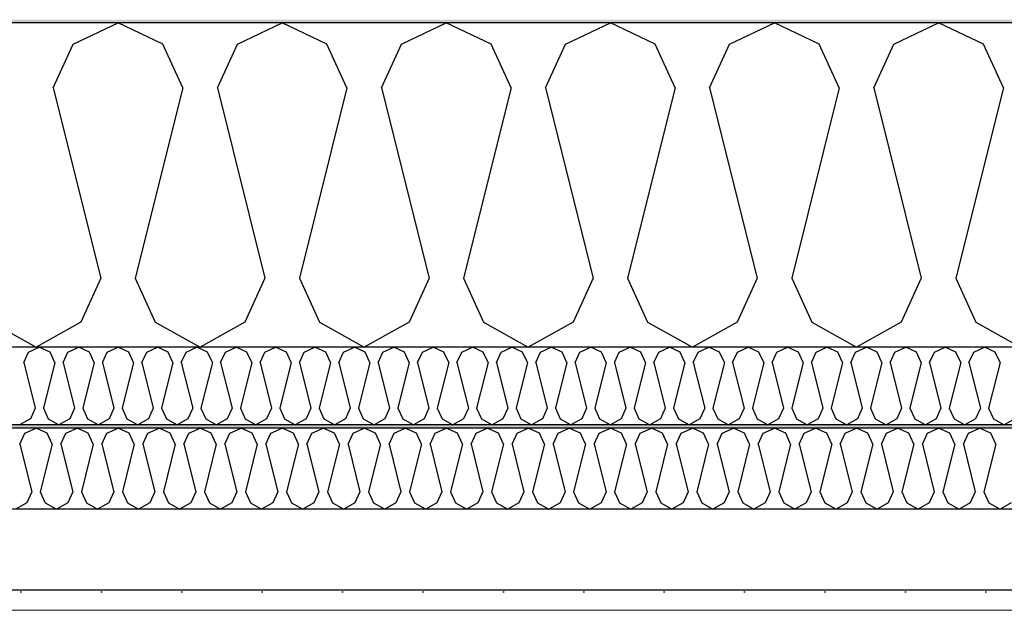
# Model space of a CAD drawing. Header units: millimetres. Extents: x -8544 to 51179, y -2070 to 13050.
# Tile 55 of 168: x 5449 to 6062, y 10381 to 10748. Entities that reach past the tile are written whole.
import ezdxf

# ---------------------------------------------------------------- set-up
doc = ezdxf.new("R2010")
doc.units = ezdxf.units.MM
doc.header["$LTSCALE"] = 0.5
doc.header["$MEASUREMENT"] = 0
doc.linetypes.add('PLINE', pattern=[0])
doc.layers.add('236- Innvendig kledning og overflate(Nye konstruksjoner)', color=7, linetype='Continuous', lineweight=0)
for name, color, linetype in [('256- Faste himlinger og overflatebehandling (Skravur)(Nye konstruksjoner)', 7, 'Continuous'), ('256- Faste himlinger og overflatebehandling(Nye konstruksjoner)', 7, 'Continuous'), ('261- Primærkonstruksjon (tak)', 7, 'Continuous'), ('261- Primærkonstruksjon (tak) (Skravur)', 7, 'Continuous'), ('262- Taktekking (Skravur)(Nye konstruksjoner)', 7, 'Continuous')]:
    doc.layers.add(name, color=color, linetype=linetype)

# ---------------------------------------------------------------- blocks, each defined once
blk = doc.blocks.new('*X3')
at = {"layer": '261- Primærkonstruksjon (tak) (Skravur)', "linetype": 'PLINE'}
for p, q in [((5482.56, 10733.26), (5510.43, 10746.45)), ((5538.3, 10733.26), (5510.43, 10746.45)), ((5584.61, 10733.26), (5612.47, 10746.45)), ((5640.34, 10733.26), (5612.47, 10746.45)), ((5686.65, 10733.26), (5714.52, 10746.45)), ((5742.39, 10733.26), (5714.52, 10746.45)), ((5788.7, 10733.26), (5816.56, 10746.45)), ((5844.43, 10733.26), (5816.56, 10746.45)), ((5890.74, 10733.26), (5918.61, 10746.45)), ((5946.48, 10733.26), (5918.61, 10746.45)), ((5992.79, 10733.26), (6020.65, 10746.45)), ((6048.52, 10733.26), (6020.65, 10746.45)), ((5470.13, 10705.94), (5482.56, 10733.26)), ((5550.73, 10705.94), (5538.3, 10733.26)), ((5572.17, 10705.94), (5584.61, 10733.26)), ((5652.78, 10705.94), (5640.34, 10733.26)), ((5674.22, 10705.94), (5686.65, 10733.26)), ((5754.82, 10705.94), (5742.39, 10733.26)), ((5776.26, 10705.94), (5788.7, 10733.26)), ((5856.87, 10705.94), (5844.43, 10733.26)), ((5878.31, 10705.94), (5890.74, 10733.26)), ((5958.91, 10705.94), (5946.48, 10733.26)), ((5980.35, 10705.94), (5992.79, 10733.26)), ((6060.96, 10705.94), (6048.52, 10733.26)), ((5470.13, 10705.94), (5499.71, 10587.6)), ((5550.73, 10705.94), (5521.15, 10587.6)), ((5572.17, 10705.94), (5601.75, 10587.6)), ((5652.78, 10705.94), (5623.19, 10587.6)), ((5674.22, 10705.94), (5703.8, 10587.6)), ((5754.82, 10705.94), (5725.24, 10587.6)), ((5776.26, 10705.94), (5805.84, 10587.6)), ((5856.87, 10705.94), (5827.28, 10587.6)), ((5878.31, 10705.94), (5907.89, 10587.6)), ((5958.91, 10705.94), (5929.33, 10587.6)), ((5980.35, 10705.94), (6009.93, 10587.6)), ((6060.96, 10705.94), (6031.37, 10587.6)), ((5499.71, 10587.6), (5487.27, 10560.28)), ((5521.15, 10587.6), (5533.58, 10560.28)), ((5601.75, 10587.6), (5589.32, 10560.28)), ((5623.19, 10587.6), (5635.63, 10560.28)), ((5703.8, 10587.6), (5691.36, 10560.28)), ((5725.24, 10587.6), (5737.67, 10560.28)), ((5805.84, 10587.6), (5793.41, 10560.28)), ((5827.28, 10587.6), (5839.72, 10560.28)), ((5907.89, 10587.6), (5895.45, 10560.28)), ((5929.33, 10587.6), (5941.76, 10560.28)), ((6009.93, 10587.6), (5997.5, 10560.28)), ((6031.37, 10587.6), (6043.81, 10560.28)), ((5431.54, 10560.28), (5459.41, 10544.72)), ((5487.27, 10560.28), (5459.41, 10544.72)), ((5533.58, 10560.28), (5561.45, 10544.72)), ((5589.32, 10560.28), (5561.45, 10544.72)), ((5635.63, 10560.28), (5663.5, 10544.72)), ((5691.36, 10560.28), (5663.5, 10544.72)), ((5737.67, 10560.28), (5765.54, 10544.72)), ((5793.41, 10560.28), (5765.54, 10544.72)), ((5839.72, 10560.28), (5867.59, 10544.72)), ((5895.45, 10560.28), (5867.59, 10544.72)), ((5941.76, 10560.28), (5969.63, 10544.72)), ((5997.5, 10560.28), (5969.63, 10544.72)), ((6043.81, 10560.28), (6071.68, 10544.72))]:
    blk.add_line(p, q, dxfattribs=at)
blk = doc.blocks.new('*X62')
at = {"layer": '256- Faste himlinger og overflatebehandling (Skravur)(Nye konstruksjoner)', "linetype": 'PLINE'}
for p, q in [((5454.76, 10541.56), (5461.45, 10544.72)), ((5468.14, 10541.56), (5461.45, 10544.72)), ((5479.25, 10541.56), (5485.94, 10544.72)), ((5492.63, 10541.56), (5485.94, 10544.72)), ((5503.74, 10541.56), (5510.43, 10544.72)), ((5517.12, 10541.56), (5510.43, 10544.72)), ((5528.23, 10541.56), (5534.92, 10544.72)), ((5541.61, 10541.56), (5534.92, 10544.72)), ((5552.72, 10541.56), (5559.41, 10544.72)), ((5566.1, 10541.56), (5559.41, 10544.72)), ((5577.21, 10541.56), (5583.9, 10544.72)), ((5590.59, 10541.56), (5583.9, 10544.72)), ((5601.7, 10541.56), (5608.39, 10544.72)), ((5615.08, 10541.56), (5608.39, 10544.72)), ((5626.19, 10541.56), (5632.88, 10544.72)), ((5639.57, 10541.56), (5632.88, 10544.72)), ((5650.69, 10541.56), (5657.37, 10544.72)), ((5664.06, 10541.56), (5657.37, 10544.72)), ((5675.18, 10541.56), (5681.86, 10544.72)), ((5688.55, 10541.56), (5681.86, 10544.72)), ((5699.67, 10541.56), (5706.36, 10544.72)), ((5713.04, 10541.56), (5706.36, 10544.72)), ((5724.16, 10541.56), (5730.85, 10544.72)), ((5737.53, 10541.56), (5730.85, 10544.72)), ((5748.65, 10541.56), (5755.34, 10544.72)), ((5762.02, 10541.56), (5755.34, 10544.72)), ((5773.14, 10541.56), (5779.83, 10544.72)), ((5786.52, 10541.56), (5779.83, 10544.72)), ((5797.63, 10541.56), (5804.32, 10544.72)), ((5811.01, 10541.56), (5804.32, 10544.72)), ((5822.12, 10541.56), (5828.81, 10544.72)), ((5835.5, 10541.56), (5828.81, 10544.72)), ((5846.61, 10541.56), (5853.3, 10544.72)), ((5859.99, 10541.56), (5853.3, 10544.72)), ((5871.1, 10541.56), (5877.79, 10544.72)), ((5884.48, 10541.56), (5877.79, 10544.72)), ((5895.59, 10541.56), (5902.28, 10544.72)), ((5908.97, 10541.56), (5902.28, 10544.72)), ((5920.08, 10541.56), (5926.77, 10544.72)), ((5933.46, 10541.56), (5926.77, 10544.72)), ((5944.57, 10541.56), (5951.26, 10544.72)), ((5957.95, 10541.56), (5951.26, 10544.72)), ((5969.07, 10541.56), (5975.75, 10544.72)), ((5982.44, 10541.56), (5975.75, 10544.72)), ((5993.56, 10541.56), (6000.24, 10544.72)), ((6006.93, 10541.56), (6000.24, 10544.72)), ((6018.05, 10541.56), (6024.74, 10544.72)), ((6031.42, 10541.56), (6024.74, 10544.72)), ((6042.54, 10541.56), (6049.23, 10544.72)), ((6055.91, 10541.56), (6049.23, 10544.72)), ((5451.77, 10535), (5454.76, 10541.56)), ((5471.12, 10535), (5468.14, 10541.56)), ((5476.27, 10535), (5479.25, 10541.56)), ((5495.61, 10535), (5492.63, 10541.56)), ((5500.76, 10535), (5503.74, 10541.56)), ((5520.1, 10535), (5517.12, 10541.56)), ((5525.25, 10535), (5528.23, 10541.56)), ((5544.59, 10535), (5541.61, 10541.56)), ((5549.74, 10535), (5552.72, 10541.56)), ((5569.08, 10535), (5566.1, 10541.56)), ((5574.23, 10535), (5577.21, 10541.56)), ((5593.57, 10535), (5590.59, 10541.56)), ((5598.72, 10535), (5601.7, 10541.56)), ((5618.06, 10535), (5615.08, 10541.56)), ((5623.21, 10535), (5626.19, 10541.56)), ((5642.56, 10535), (5639.57, 10541.56)), ((5647.7, 10535), (5650.69, 10541.56)), ((5667.05, 10535), (5664.06, 10541.56)), ((5672.19, 10535), (5675.18, 10541.56)), ((5691.54, 10535), (5688.55, 10541.56)), ((5696.68, 10535), (5699.67, 10541.56)), ((5716.03, 10535), (5713.04, 10541.56)), ((5721.17, 10535), (5724.16, 10541.56)), ((5740.52, 10535), (5737.53, 10541.56)), ((5745.66, 10535), (5748.65, 10541.56)), ((5765.01, 10535), (5762.02, 10541.56)), ((5770.15, 10535), (5773.14, 10541.56)), ((5789.5, 10535), (5786.52, 10541.56)), ((5794.65, 10535), (5797.63, 10541.56)), ((5813.99, 10535), (5811.01, 10541.56)), ((5819.14, 10535), (5822.12, 10541.56)), ((5838.48, 10535), (5835.5, 10541.56)), ((5843.63, 10535), (5846.61, 10541.56)), ((5862.97, 10535), (5859.99, 10541.56)), ((5868.12, 10535), (5871.1, 10541.56)), ((5887.46, 10535), (5884.48, 10541.56)), ((5892.61, 10535), (5895.59, 10541.56)), ((5911.95, 10535), (5908.97, 10541.56)), ((5917.1, 10535), (5920.08, 10541.56)), ((5936.44, 10535), (5933.46, 10541.56)), ((5941.59, 10535), (5944.57, 10541.56)), ((5960.94, 10535), (5957.95, 10541.56)), ((5966.08, 10535), (5969.07, 10541.56)), ((5985.43, 10535), (5982.44, 10541.56)), ((5990.57, 10535), (5993.56, 10541.56)), ((6009.92, 10535), (6006.93, 10541.56)), ((6015.06, 10535), (6018.05, 10541.56)), ((6034.41, 10535), (6031.42, 10541.56)), ((6039.55, 10535), (6042.54, 10541.56)), ((6058.9, 10535), (6055.91, 10541.56)), ((5451.77, 10535), (5458.87, 10506.6)), ((5471.12, 10535), (5464.02, 10506.6)), ((5476.27, 10535), (5483.37, 10506.6)), ((5495.61, 10535), (5488.51, 10506.6)), ((5500.76, 10535), (5507.86, 10506.6)), ((5520.1, 10535), (5513, 10506.6)), ((5525.25, 10535), (5532.35, 10506.6)), ((5544.59, 10535), (5537.49, 10506.6)), ((5549.74, 10535), (5556.84, 10506.6)), ((5569.08, 10535), (5561.98, 10506.6)), ((5574.23, 10535), (5581.33, 10506.6)), ((5593.57, 10535), (5586.47, 10506.6)), ((5598.72, 10535), (5605.82, 10506.6)), ((5618.06, 10535), (5610.96, 10506.6)), ((5623.21, 10535), (5630.31, 10506.6)), ((5642.56, 10535), (5635.46, 10506.6)), ((5647.7, 10535), (5654.8, 10506.6)), ((5667.05, 10535), (5659.95, 10506.6)), ((5672.19, 10535), (5679.29, 10506.6)), ((5691.54, 10535), (5684.44, 10506.6)), ((5696.68, 10535), (5703.78, 10506.6)), ((5716.03, 10535), (5708.93, 10506.6)), ((5721.17, 10535), (5728.27, 10506.6)), ((5740.52, 10535), (5733.42, 10506.6)), ((5745.66, 10535), (5752.76, 10506.6)), ((5765.01, 10535), (5757.91, 10506.6)), ((5770.15, 10535), (5777.25, 10506.6)), ((5789.5, 10535), (5782.4, 10506.6)), ((5794.65, 10535), (5801.75, 10506.6)), ((5813.99, 10535), (5806.89, 10506.6)), ((5819.14, 10535), (5826.24, 10506.6)), ((5838.48, 10535), (5831.38, 10506.6)), ((5843.63, 10535), (5850.73, 10506.6)), ((5862.97, 10535), (5855.87, 10506.6)), ((5868.12, 10535), (5875.22, 10506.6)), ((5887.46, 10535), (5880.36, 10506.6)), ((5892.61, 10535), (5899.71, 10506.6)), ((5911.95, 10535), (5904.85, 10506.6)), ((5917.1, 10535), (5924.2, 10506.6)), ((5936.44, 10535), (5929.35, 10506.6)), ((5941.59, 10535), (5948.69, 10506.6)), ((5960.94, 10535), (5953.84, 10506.6)), ((5966.08, 10535), (5973.18, 10506.6)), ((5985.43, 10535), (5978.33, 10506.6)), ((5990.57, 10535), (5997.67, 10506.6)), ((6009.92, 10535), (6002.82, 10506.6)), ((6015.06, 10535), (6022.16, 10506.6)), ((6034.41, 10535), (6027.31, 10506.6)), ((6039.55, 10535), (6046.65, 10506.6)), ((6058.9, 10535), (6051.8, 10506.6)), ((5458.87, 10506.6), (5455.89, 10500.04)), ((5464.02, 10506.6), (5467, 10500.04)), ((5483.37, 10506.6), (5480.38, 10500.04)), ((5488.51, 10506.6), (5491.5, 10500.04)), ((5507.86, 10506.6), (5504.87, 10500.04)), ((5513, 10506.6), (5515.99, 10500.04)), ((5532.35, 10506.6), (5529.36, 10500.04)), ((5537.49, 10506.6), (5540.48, 10500.04)), ((5556.84, 10506.6), (5553.85, 10500.04)), ((5561.98, 10506.6), (5564.97, 10500.04)), ((5581.33, 10506.6), (5578.34, 10500.04)), ((5586.47, 10506.6), (5589.46, 10500.04)), ((5605.82, 10506.6), (5602.83, 10500.04)), ((5610.96, 10506.6), (5613.95, 10500.04)), ((5630.31, 10506.6), (5627.33, 10500.04)), ((5635.46, 10506.6), (5638.44, 10500.04)), ((5654.8, 10506.6), (5651.82, 10500.04)), ((5659.95, 10506.6), (5662.93, 10500.04)), ((5679.29, 10506.6), (5676.31, 10500.04)), ((5684.44, 10506.6), (5687.42, 10500.04)), ((5703.78, 10506.6), (5700.8, 10500.04)), ((5708.93, 10506.6), (5711.91, 10500.04)), ((5728.27, 10506.6), (5725.29, 10500.04)), ((5733.42, 10506.6), (5736.4, 10500.04)), ((5752.76, 10506.6), (5749.78, 10500.04)), ((5757.91, 10506.6), (5760.89, 10500.04)), ((5777.25, 10506.6), (5774.27, 10500.04)), ((5782.4, 10506.6), (5785.38, 10500.04)), ((5801.75, 10506.6), (5798.76, 10500.04)), ((5806.89, 10506.6), (5809.88, 10500.04)), ((5826.24, 10506.6), (5823.25, 10500.04)), ((5831.38, 10506.6), (5834.37, 10500.04)), ((5850.73, 10506.6), (5847.74, 10500.04)), ((5855.87, 10506.6), (5858.86, 10500.04)), ((5875.22, 10506.6), (5872.23, 10500.04)), ((5880.36, 10506.6), (5883.35, 10500.04)), ((5899.71, 10506.6), (5896.72, 10500.04)), ((5904.85, 10506.6), (5907.84, 10500.04)), ((5924.2, 10506.6), (5921.22, 10500.04)), ((5929.35, 10506.6), (5932.33, 10500.04)), ((5948.69, 10506.6), (5945.71, 10500.04)), ((5953.84, 10506.6), (5956.82, 10500.04)), ((5973.18, 10506.6), (5970.2, 10500.04)), ((5978.33, 10506.6), (5981.31, 10500.04)), ((5997.67, 10506.6), (5994.69, 10500.04)), ((6002.82, 10506.6), (6005.8, 10500.04)), ((6022.16, 10506.6), (6019.18, 10500.04)), ((6027.31, 10506.6), (6030.29, 10500.04)), ((6046.65, 10506.6), (6043.67, 10500.04)), ((6051.8, 10506.6), (6054.78, 10500.04)), ((5455.89, 10500.04), (5449.2, 10496.31)), ((5467, 10500.04), (5473.69, 10496.31)), ((5480.38, 10500.04), (5473.69, 10496.31)), ((5491.5, 10500.04), (5498.18, 10496.31)), ((5504.87, 10500.04), (5498.18, 10496.31)), ((5515.99, 10500.04), (5522.67, 10496.31)), ((5529.36, 10500.04), (5522.67, 10496.31)), ((5540.48, 10500.04), (5547.16, 10496.31)), ((5553.85, 10500.04), (5547.16, 10496.31)), ((5564.97, 10500.04), (5571.66, 10496.31)), ((5578.34, 10500.04), (5571.66, 10496.31)), ((5589.46, 10500.04), (5596.15, 10496.31)), ((5602.83, 10500.04), (5596.15, 10496.31)), ((5613.95, 10500.04), (5620.64, 10496.31)), ((5627.33, 10500.04), (5620.64, 10496.31)), ((5638.44, 10500.04), (5645.13, 10496.31)), ((5651.82, 10500.04), (5645.13, 10496.31)), ((5662.93, 10500.04), (5669.62, 10496.31)), ((5676.31, 10500.04), (5669.62, 10496.31)), ((5687.42, 10500.04), (5694.11, 10496.31)), ((5700.8, 10500.04), (5694.11, 10496.31)), ((5711.91, 10500.04), (5718.6, 10496.31)), ((5725.29, 10500.04), (5718.6, 10496.31)), ((5736.4, 10500.04), (5743.09, 10496.31)), ((5749.78, 10500.04), (5743.09, 10496.31)), ((5760.89, 10500.04), (5767.58, 10496.31)), ((5774.27, 10500.04), (5767.58, 10496.31)), ((5785.38, 10500.04), (5792.07, 10496.31)), ((5798.76, 10500.04), (5792.07, 10496.31)), ((5809.88, 10500.04), (5816.56, 10496.31)), ((5823.25, 10500.04), (5816.56, 10496.31)), ((5834.37, 10500.04), (5841.05, 10496.31)), ((5847.74, 10500.04), (5841.05, 10496.31)), ((5858.86, 10500.04), (5865.55, 10496.31)), ((5872.23, 10500.04), (5865.55, 10496.31)), ((5883.35, 10500.04), (5890.04, 10496.31)), ((5896.72, 10500.04), (5890.04, 10496.31)), ((5907.84, 10500.04), (5914.53, 10496.31)), ((5921.22, 10500.04), (5914.53, 10496.31)), ((5932.33, 10500.04), (5939.02, 10496.31)), ((5945.71, 10500.04), (5939.02, 10496.31)), ((5956.82, 10500.04), (5963.51, 10496.31)), ((5970.2, 10500.04), (5963.51, 10496.31)), ((5981.31, 10500.04), (5988, 10496.31)), ((5994.69, 10500.04), (5988, 10496.31)), ((6005.8, 10500.04), (6012.49, 10496.31)), ((6019.18, 10500.04), (6012.49, 10496.31)), ((6030.29, 10500.04), (6036.98, 10496.31)), ((6043.67, 10500.04), (6036.98, 10496.31)), ((6054.78, 10500.04), (6061.47, 10496.31)), ((6068.16, 10500.04), (6061.47, 10496.31))]:
    blk.add_line(p, q, dxfattribs=at)
blk = doc.blocks.new('*X63')
at = {"layer": '256- Faste himlinger og overflatebehandling (Skravur)(Nye konstruksjoner)', "linetype": 'PLINE'}
for p, q in [((5449.33, 10484.16), (5452.44, 10491)), ((5452.44, 10491), (5459.41, 10494.29)), ((5466.37, 10491), (5459.41, 10494.29)), ((5469.48, 10484.16), (5466.37, 10491)), ((5474.84, 10484.16), (5477.95, 10491)), ((5477.95, 10491), (5484.92, 10494.29)), ((5491.88, 10491), (5484.92, 10494.29)), ((5494.99, 10484.16), (5491.88, 10491)), ((5500.35, 10484.16), (5503.46, 10491)), ((5503.46, 10491), (5510.43, 10494.29)), ((5517.4, 10491), (5510.43, 10494.29)), ((5520.5, 10484.16), (5517.4, 10491)), ((5525.86, 10484.16), (5528.97, 10491)), ((5528.97, 10491), (5535.94, 10494.29)), ((5542.91, 10491), (5535.94, 10494.29)), ((5546.02, 10484.16), (5542.91, 10491)), ((5551.38, 10484.16), (5554.48, 10491)), ((5554.48, 10491), (5561.45, 10494.29)), ((5568.42, 10491), (5561.45, 10494.29)), ((5571.53, 10484.16), (5568.42, 10491)), ((5576.89, 10484.16), (5580, 10491)), ((5580, 10491), (5586.96, 10494.29)), ((5593.93, 10491), (5586.96, 10494.29)), ((5597.04, 10484.16), (5593.93, 10491)), ((5602.4, 10484.16), (5605.51, 10491)), ((5605.51, 10491), (5612.47, 10494.29)), ((5619.44, 10491), (5612.47, 10494.29)), ((5622.55, 10484.16), (5619.44, 10491)), ((5627.91, 10484.16), (5631.02, 10491)), ((5631.02, 10491), (5637.99, 10494.29)), ((5644.95, 10491), (5637.99, 10494.29)), ((5648.06, 10484.16), (5644.95, 10491)), ((5653.42, 10484.16), (5656.53, 10491)), ((5656.53, 10491), (5663.5, 10494.29)), ((5670.46, 10491), (5663.5, 10494.29)), ((5673.57, 10484.16), (5670.46, 10491)), ((5678.93, 10484.16), (5682.04, 10491)), ((5682.04, 10491), (5689.01, 10494.29)), ((5695.97, 10491), (5689.01, 10494.29)), ((5699.08, 10484.16), (5695.97, 10491)), ((5704.44, 10484.16), (5707.55, 10491)), ((5707.55, 10491), (5714.52, 10494.29)), ((5721.49, 10491), (5714.52, 10494.29)), ((5724.59, 10484.16), (5721.49, 10491)), ((5729.95, 10484.16), (5733.06, 10491)), ((5733.06, 10491), (5740.03, 10494.29)), ((5747, 10491), (5740.03, 10494.29)), ((5750.11, 10484.16), (5747, 10491)), ((5755.47, 10484.16), (5758.57, 10491)), ((5758.57, 10491), (5765.54, 10494.29)), ((5772.51, 10491), (5765.54, 10494.29)), ((5775.62, 10484.16), (5772.51, 10491)), ((5780.98, 10484.16), (5784.09, 10491)), ((5784.09, 10491), (5791.05, 10494.29)), ((5798.02, 10491), (5791.05, 10494.29)), ((5801.13, 10484.16), (5798.02, 10491)), ((5806.49, 10484.16), (5809.6, 10491)), ((5809.6, 10491), (5816.56, 10494.29)), ((5823.53, 10491), (5816.56, 10494.29)), ((5826.64, 10484.16), (5823.53, 10491)), ((5832, 10484.16), (5835.11, 10491)), ((5835.11, 10491), (5842.07, 10494.29)), ((5849.04, 10491), (5842.07, 10494.29)), ((5852.15, 10484.16), (5849.04, 10491)), ((5857.51, 10484.16), (5860.62, 10491)), ((5860.62, 10491), (5867.59, 10494.29)), ((5874.55, 10491), (5867.59, 10494.29)), ((5877.66, 10484.16), (5874.55, 10491)), ((5883.02, 10484.16), (5886.13, 10491)), ((5886.13, 10491), (5893.1, 10494.29)), ((5900.06, 10491), (5893.1, 10494.29)), ((5903.17, 10484.16), (5900.06, 10491)), ((5908.53, 10484.16), (5911.64, 10491)), ((5911.64, 10491), (5918.61, 10494.29)), ((5925.58, 10491), (5918.61, 10494.29)), ((5928.68, 10484.16), (5925.58, 10491)), ((5934.04, 10484.16), (5937.15, 10491)), ((5937.15, 10491), (5944.12, 10494.29)), ((5951.09, 10491), (5944.12, 10494.29)), ((5954.2, 10484.16), (5951.09, 10491)), ((5959.56, 10484.16), (5962.66, 10491)), ((5962.66, 10491), (5969.63, 10494.29)), ((5976.6, 10491), (5969.63, 10494.29)), ((5979.71, 10484.16), (5976.6, 10491)), ((5985.07, 10484.16), (5988.18, 10491)), ((5988.18, 10491), (5995.14, 10494.29)), ((6002.11, 10491), (5995.14, 10494.29)), ((6005.22, 10484.16), (6002.11, 10491)), ((6010.58, 10484.16), (6013.69, 10491)), ((6013.69, 10491), (6020.65, 10494.29)), ((6027.62, 10491), (6020.65, 10494.29)), ((6030.73, 10484.16), (6027.62, 10491)), ((6036.09, 10484.16), (6039.2, 10491)), ((6039.2, 10491), (6046.16, 10494.29)), ((6053.13, 10491), (6046.16, 10494.29)), ((6056.24, 10484.16), (6053.13, 10491)), ((5449.33, 10484.16), (5456.73, 10454.58)), ((5469.48, 10484.16), (5462.09, 10454.58)), ((5474.84, 10484.16), (5482.24, 10454.58)), ((5494.99, 10484.16), (5487.6, 10454.58)), ((5500.35, 10484.16), (5507.75, 10454.58)), ((5520.5, 10484.16), (5513.11, 10454.58)), ((5525.86, 10484.16), (5533.26, 10454.58)), ((5546.02, 10484.16), (5538.62, 10454.58)), ((5551.38, 10484.16), (5558.77, 10454.58)), ((5571.53, 10484.16), (5564.13, 10454.58)), ((5576.89, 10484.16), (5584.28, 10454.58)), ((5597.04, 10484.16), (5589.64, 10454.58)), ((5602.4, 10484.16), (5609.79, 10454.58)), ((5622.55, 10484.16), (5615.15, 10454.58)), ((5627.91, 10484.16), (5635.31, 10454.58)), ((5648.06, 10484.16), (5640.66, 10454.58)), ((5653.42, 10484.16), (5660.82, 10454.58)), ((5673.57, 10484.16), (5666.18, 10454.58)), ((5678.93, 10484.16), (5686.33, 10454.58)), ((5699.08, 10484.16), (5691.69, 10454.58)), ((5704.44, 10484.16), (5711.84, 10454.58)), ((5724.59, 10484.16), (5717.2, 10454.58)), ((5729.95, 10484.16), (5737.35, 10454.58)), ((5750.11, 10484.16), (5742.71, 10454.58)), ((5755.47, 10484.16), (5762.86, 10454.58)), ((5775.62, 10484.16), (5768.22, 10454.58)), ((5780.98, 10484.16), (5788.37, 10454.58)), ((5801.13, 10484.16), (5793.73, 10454.58)), ((5806.49, 10484.16), (5813.88, 10454.58)), ((5826.64, 10484.16), (5819.24, 10454.58)), ((5832, 10484.16), (5839.4, 10454.58)), ((5852.15, 10484.16), (5844.75, 10454.58)), ((5857.51, 10484.16), (5864.91, 10454.58)), ((5877.66, 10484.16), (5870.27, 10454.58)), ((5883.02, 10484.16), (5890.42, 10454.58)), ((5903.17, 10484.16), (5895.78, 10454.58)), ((5908.53, 10484.16), (5915.93, 10454.58)), ((5928.68, 10484.16), (5921.29, 10454.58)), ((5934.04, 10484.16), (5941.44, 10454.58)), ((5954.2, 10484.16), (5946.8, 10454.58)), ((5959.56, 10484.16), (5966.95, 10454.58)), ((5979.71, 10484.16), (5972.31, 10454.58)), ((5985.07, 10484.16), (5992.46, 10454.58)), ((6005.22, 10484.16), (5997.82, 10454.58)), ((6010.58, 10484.16), (6017.97, 10454.58)), ((6030.73, 10484.16), (6023.33, 10454.58)), ((6036.09, 10484.16), (6043.48, 10454.58)), ((6056.24, 10484.16), (6048.84, 10454.58)), ((5456.73, 10454.58), (5453.62, 10447.75)), ((5462.09, 10454.58), (5465.2, 10447.75)), ((5482.24, 10454.58), (5479.13, 10447.75)), ((5487.6, 10454.58), (5490.71, 10447.75)), ((5507.75, 10454.58), (5504.64, 10447.75)), ((5513.11, 10454.58), (5516.22, 10447.75)), ((5533.26, 10454.58), (5530.15, 10447.75)), ((5538.62, 10454.58), (5541.73, 10447.75)), ((5558.77, 10454.58), (5555.66, 10447.75)), ((5564.13, 10454.58), (5567.24, 10447.75)), ((5584.28, 10454.58), (5581.17, 10447.75)), ((5589.64, 10454.58), (5592.75, 10447.75)), ((5609.79, 10454.58), (5606.68, 10447.75)), ((5615.15, 10454.58), (5618.26, 10447.75)), ((5635.31, 10454.58), (5632.2, 10447.75)), ((5640.66, 10454.58), (5643.77, 10447.75)), ((5660.82, 10454.58), (5657.71, 10447.75)), ((5666.18, 10454.58), (5669.29, 10447.75)), ((5686.33, 10454.58), (5683.22, 10447.75)), ((5691.69, 10454.58), (5694.8, 10447.75)), ((5711.84, 10454.58), (5708.73, 10447.75)), ((5717.2, 10454.58), (5720.31, 10447.75)), ((5737.35, 10454.58), (5734.24, 10447.75)), ((5742.71, 10454.58), (5745.82, 10447.75)), ((5762.86, 10454.58), (5759.75, 10447.75)), ((5768.22, 10454.58), (5771.33, 10447.75)), ((5788.37, 10454.58), (5785.26, 10447.75)), ((5793.73, 10454.58), (5796.84, 10447.75)), ((5813.88, 10454.58), (5810.77, 10447.75)), ((5819.24, 10454.58), (5822.35, 10447.75)), ((5839.4, 10454.58), (5836.29, 10447.75)), ((5844.75, 10454.58), (5847.86, 10447.75)), ((5864.91, 10454.58), (5861.8, 10447.75)), ((5870.27, 10454.58), (5873.37, 10447.75)), ((5890.42, 10454.58), (5887.31, 10447.75)), ((5895.78, 10454.58), (5898.89, 10447.75)), ((5915.93, 10454.58), (5912.82, 10447.75)), ((5921.29, 10454.58), (5924.4, 10447.75)), ((5941.44, 10454.58), (5938.33, 10447.75)), ((5946.8, 10454.58), (5949.91, 10447.75)), ((5966.95, 10454.58), (5963.84, 10447.75)), ((5972.31, 10454.58), (5975.42, 10447.75)), ((5992.46, 10454.58), (5989.35, 10447.75)), ((5997.82, 10454.58), (6000.93, 10447.75)), ((6017.97, 10454.58), (6014.86, 10447.75)), ((6023.33, 10454.58), (6026.44, 10447.75)), ((6043.48, 10454.58), (6040.38, 10447.75)), ((6048.84, 10454.58), (6051.95, 10447.75)), ((5453.62, 10447.75), (5446.65, 10443.86)), ((5465.2, 10447.75), (5472.16, 10443.86)), ((5479.13, 10447.75), (5472.16, 10443.86)), ((5490.71, 10447.75), (5497.67, 10443.86)), ((5504.64, 10447.75), (5497.67, 10443.86)), ((5516.22, 10447.75), (5523.18, 10443.86)), ((5530.15, 10447.75), (5523.18, 10443.86)), ((5541.73, 10447.75), (5548.7, 10443.86)), ((5555.66, 10447.75), (5548.7, 10443.86)), ((5567.24, 10447.75), (5574.21, 10443.86)), ((5581.17, 10447.75), (5574.21, 10443.86)), ((5592.75, 10447.75), (5599.72, 10443.86)), ((5606.68, 10447.75), (5599.72, 10443.86)), ((5618.26, 10447.75), (5625.23, 10443.86)), ((5632.2, 10447.75), (5625.23, 10443.86)), ((5643.77, 10447.75), (5650.74, 10443.86)), ((5657.71, 10447.75), (5650.74, 10443.86)), ((5669.29, 10447.75), (5676.25, 10443.86)), ((5683.22, 10447.75), (5676.25, 10443.86)), ((5694.8, 10447.75), (5701.76, 10443.86)), ((5708.73, 10447.75), (5701.76, 10443.86)), ((5720.31, 10447.75), (5727.27, 10443.86)), ((5734.24, 10447.75), (5727.27, 10443.86)), ((5745.82, 10447.75), (5752.79, 10443.86)), ((5759.75, 10447.75), (5752.79, 10443.86)), ((5771.33, 10447.75), (5778.3, 10443.86)), ((5785.26, 10447.75), (5778.3, 10443.86)), ((5796.84, 10447.75), (5803.81, 10443.86)), ((5810.77, 10447.75), (5803.81, 10443.86)), ((5822.35, 10447.75), (5829.32, 10443.86)), ((5836.29, 10447.75), (5829.32, 10443.86)), ((5847.86, 10447.75), (5854.83, 10443.86)), ((5861.8, 10447.75), (5854.83, 10443.86)), ((5873.37, 10447.75), (5880.34, 10443.86)), ((5887.31, 10447.75), (5880.34, 10443.86)), ((5898.89, 10447.75), (5905.85, 10443.86)), ((5912.82, 10447.75), (5905.85, 10443.86)), ((5924.4, 10447.75), (5931.36, 10443.86)), ((5938.33, 10447.75), (5931.36, 10443.86)), ((5949.91, 10447.75), (5956.88, 10443.86)), ((5963.84, 10447.75), (5956.88, 10443.86)), ((5975.42, 10447.75), (5982.39, 10443.86)), ((5989.35, 10447.75), (5982.39, 10443.86)), ((6000.93, 10447.75), (6007.9, 10443.86)), ((6014.86, 10447.75), (6007.9, 10443.86)), ((6026.44, 10447.75), (6033.41, 10443.86)), ((6040.38, 10447.75), (6033.41, 10443.86)), ((6051.95, 10447.75), (6058.92, 10443.86)), ((6065.89, 10447.75), (6058.92, 10443.86))]:
    blk.add_line(p, q, dxfattribs=at)

msp = doc.modelspace()

# ---------------------------------------------------------------- hatches: boundary and pattern name
at = {"layer": '256- Faste himlinger og overflatebehandling (Skravur)(Nye konstruksjoner)', "linetype": 'Continuous'}
msp.add_hatch(color=256, dxfattribs=at).paths.add_polyline_path([(8321.93, 10496.31), (4911.93, 10496.31), (4911.93, 10494.29), (8321.93, 10494.29)])
h = msp.add_hatch(dxfattribs=at)
h.set_pattern_fill('Gips', color=256, style=0, pattern_type=2)
h.set_pattern_definition([(0, (0, 0), (0, 86.60254), [0, -50]), (0, (25, 43.3), (0, 86.60254), [0, -50])])
h.paths.add_polyline_path([(4911.93, 10393.43), (4911.93, 10380.82), (8321.93, 10380.82), (8321.93, 10393.43)])
at = {"layer": '262- Taktekking (Skravur)(Nye konstruksjoner)', "linetype": 'Continuous'}
h = msp.add_hatch(dxfattribs=at)
h.set_pattern_fill('Prikker_tett', color=256, style=0, pattern_type=2)
h.set_pattern_definition([(0, (0, 0), (0, 43.30127), [0, -25]), (0, (12.5, 21.65), (0, 43.30127), [0, -25])])
h.paths.add_polyline_path([(-2583.07, 10746.45), (12216.93, 10746.45), (12216.93, 10748.47), (-2583.07, 10748.47)])

# ---------------------------------------------------------------- linework, layer by layer
at = {"layer": '236- Innvendig kledning og overflate(Nye konstruksjoner)', "linetype": 'PLINE'}
msp.add_line((8321.93, 10380.82), (4911.93, 10380.82), dxfattribs=at)
at = {"layer": '256- Faste himlinger og overflatebehandling(Nye konstruksjoner)', "linetype": 'PLINE'}
for p, q in [((8321.93, 10496.31), (4911.93, 10496.31)), ((8321.93, 10494.29), (4911.93, 10494.29)), ((8321.93, 10443.86), (4911.93, 10443.86)), ((8321.93, 10393.43), (4911.93, 10393.43))]:
    msp.add_line(p, q, dxfattribs=at)
at = {"layer": '261- Primærkonstruksjon (tak)', "linetype": 'PLINE'}
for p, q in [((12166.93, 10746.45), (-2533.07, 10746.45)), ((8321.93, 10544.72), (4911.93, 10544.72))]:
    msp.add_line(p, q, dxfattribs=at)

# ---------------------------------------------------------------- block references
at = {"layer": '256- Faste himlinger og overflatebehandling(Nye konstruksjoner)'}
for name in ['*X62', '*X63']:
    msp.add_blockref(name, (0, 0), dxfattribs=at)
at = {"layer": '261- Primærkonstruksjon (tak)'}
msp.add_blockref('*X3', (0, 0), dxfattribs=at)

doc.saveas('drawing.dxf')
